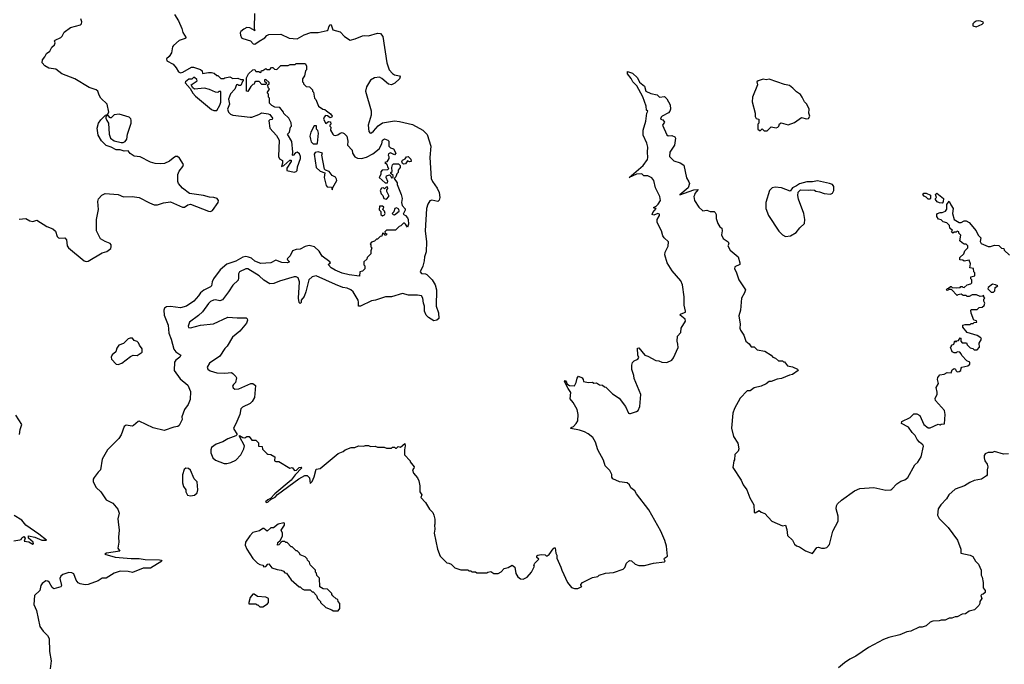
# Model space of a CAD drawing. Extents: x 2323203 to 2567568, y 883585 to 1022917.
# Tile 68 of 256: x 2455255 to 2465054, y 958539 to 964955. Entities that reach past the tile are written whole.
import ezdxf

# ---------------------------------------------------------------- set-up
doc = ezdxf.new("R2010")
doc.units = 0

msp = doc.modelspace()

# ---------------------------------------------------------------- linework, layer by layer
at = {"layer": '0CON10XD'}
for points in [[(2455248.7, 962968.7), (2455315, 962975.7), (2455355, 962952), (2455385, 962948), (2455425, 962958.6), (2455525, 962897.1), (2455583.7, 962873.7), (2455610.5, 962850.5), (2455628.3, 962798.3), (2455641.2, 962785), (2455655, 962780), (2455705, 962784.5), (2455720.7, 962765), (2455725.5, 962705), (2455738.9, 962685), (2455895, 962555.6), (2455915, 962548.9), (2455935, 962550.5), (2456075, 962633.3), (2456122.1, 962647.9), (2456161.2, 962678.8), (2456166.1, 962693.9), (2456163.8, 962715), (2456155, 962728.8), (2456105, 962748), (2456060, 962775), (2456017.5, 962855), (2456017.8, 962965), (2456037.3, 963065), (2456033.1, 963145), (2456039.2, 963170.8), (2456070.7, 963209.3), (2456105, 963224.3), (2456235, 963215.8), (2456287.1, 963192.9), (2456375, 963194.4), (2456445, 963186.9), (2456545, 963130.8), (2456593.1, 963113.1), (2456627.4, 963112.6), (2456685, 963132.9), (2456755, 963143.6), (2456875, 963088.6), (2456895, 963089.2), (2456927.3, 963112.7), (2456955, 963117.5), (2457135, 963049.5), (2457155, 963047.1), (2457175, 963057.5), (2457231.2, 963135), (2457233.8, 963155), (2457220, 963175), (2457186.4, 963186.4), (2457145, 963187.5), (2457085, 963203.8), (2456945.6, 963225.6), (2456875, 963277.1), (2456835, 963324.3), (2456828.8, 963345), (2456828.9, 963415), (2456842.2, 963447.8), (2456879.2, 963495), (2456884, 963515), (2456845, 963577.5), (2456825, 963593.3), (2456805, 963593.8), (2456781.8, 963578.2), (2456744.6, 963545.4), (2456696.5, 963523.5), (2456655, 963519.3), (2456603.6, 963523.6), (2456555, 963538.2), (2456455, 963591.4), (2456395, 963596.7), (2456354.1, 963624.1), (2456335, 963650), (2456295, 963646), (2456255, 963659.2), (2456215, 963660), (2456165, 963687.1), (2456115, 963704), (2456069.7, 963749.7), (2456034.1, 963804.1), (2456026.7, 963875), (2456040, 963925), (2456061.7, 963958.3), (2456110, 964005), (2456128.3, 964011.7), (2456142.5, 964035), (2456125.4, 964115.4), (2456063.2, 964173.2), (2456045, 964203.3), (2456032, 964242), (2456016.7, 964256.7), (2455945, 964279.1), (2455805, 964367.9), (2455673.8, 964415), (2455615, 964462.9), (2455545, 964472.2), (2455505, 964494.4), (2455477.5, 964525), (2455481.2, 964555), (2455506.2, 964585), (2455520.7, 964619.3), (2455555, 964642.5), (2455575, 964680), (2455602.5, 964705), (2455606.7, 964725), (2455600, 964745), (2455607.5, 964752.5), (2455665, 964776.7), (2455678.6, 964791.4), (2455697.7, 964832.3), (2455761.6, 964878.4), (2455861.4, 964905), (2455870.4, 964915), (2455872.8, 964935), (2455863.1, 964965)], [(2456795, 965006.2), (2456834.2, 964945), (2456866.7, 964866.7), (2456878.3, 964828.3), (2456910, 964775), (2456902.5, 964767.5), (2456841.7, 964748.3), (2456785, 964698.8), (2456776, 964685), (2456766.7, 964625), (2456741.7, 964588.3), (2456716.7, 964565), (2456720, 964545), (2456780.9, 964510.9), (2456812.9, 964475), (2456835, 964436.7), (2456855, 964426.7), (2456878.3, 964431.7), (2456965, 964482.5), (2456985, 964482.5), (2457055, 964460), (2457070, 964445), (2457075, 964420), (2457135, 964430), (2457165, 964430), (2457191.7, 964421.7), (2457215, 964400), (2457225, 964400), (2457255, 964370), (2457285, 964370), (2457295, 964377.5), (2457345, 964386.7), (2457375, 964370), (2457425, 964372.5), (2457455, 964360), (2457478.3, 964358.3), (2457480, 964345), (2457471.7, 964338.3), (2457455, 964300), (2457435, 964300), (2457425, 964310), (2457411.7, 964308.3), (2457397, 964263), (2457353, 964217), (2457333, 964163), (2457342.5, 964115), (2457323.3, 964065), (2457331.2, 964035), (2457353.3, 964015), (2457375.7, 964005.7), (2457546.8, 963983.2), (2457565.6, 963984.4), (2457635, 964010), (2457665, 964027.5), (2457727, 964017), (2457745, 964010), (2457770, 963975), (2457768.3, 963961.7), (2457743, 963957), (2457733.3, 963946.7), (2457744.2, 963875), (2457811.9, 963801.9), (2457836.5, 963756.5), (2457831.2, 963595), (2457840.7, 963570.7), (2457870, 963555), (2457871.7, 963528.3), (2457860, 963495), (2457885, 963502.5), (2457942.7, 963557.3), (2457955, 963556.7), (2457955, 963542.5), (2457912.9, 963477.1), (2457914.2, 963455), (2457985, 963436.7), (2458007.5, 963445), (2458016.7, 963455), (2458020.7, 963489.3), (2458048.8, 963575), (2458048.8, 963595), (2458038.8, 963618.8), (2458015, 963636.7), (2458000.5, 963629.5), (2457975, 963602.5), (2457970, 963605), (2457973.8, 963636.2), (2457962.3, 963742.3), (2457920, 963815), (2457940, 963835), (2457950, 963885), (2457960, 963895), (2457957, 963927), (2457932.5, 963975), (2457885, 964020), (2457880, 964035), (2457845, 964080), (2457793, 964083), (2457765, 964100), (2457740, 964125), (2457740, 964175), (2457730, 964185), (2457730, 964215), (2457720, 964225), (2457720, 964235), (2457740, 964265), (2457730, 964275), (2457720, 964305), (2457738.3, 964311.7), (2457738.3, 964328.3), (2457705, 964360), (2457690, 964355), (2457691.7, 964341.7), (2457710, 964325), (2457705, 964310), (2457665, 964310), (2457638.3, 964338.3), (2457605, 964340), (2457591.7, 964328.3), (2457588.3, 964311.7), (2457575, 964310), (2457555, 964290), (2457525, 964240), (2457513.3, 964245), (2457513, 964377), (2457533.3, 964415), (2457575, 964456.2), (2457595, 964460), (2457605, 964440), (2457635, 964440), (2457641.7, 964431.7), (2457655, 964430), (2457661.7, 964448.3), (2457675, 964450), (2457705, 964470), (2457715, 964460), (2457745, 964460), (2457761.7, 964478.3), (2457775, 964480), (2457791.7, 964461.7), (2457815, 964460), (2457855, 964500), (2457925, 964500), (2457945, 964510), (2457995, 964510), (2458005, 964520), (2458095, 964520), (2458110, 964495), (2458110, 964455), (2458100, 964445), (2458090, 964395), (2458070, 964365), (2458070, 964335), (2458080, 964325), (2458080, 964315), (2458105, 964290), (2458138.3, 964288.3), (2458168.3, 964258.3), (2458170, 964245), (2458180, 964235), (2458190, 964175), (2458201.7, 964161.7), (2458230, 964095), (2458270, 964065), (2458291.7, 964061.7), (2458309.3, 964049.3), (2458347.7, 964017.7), (2458363.3, 963995), (2458359.3, 963980.7), (2458345, 963977.5), (2458319.5, 963999.5), (2458299.5, 964000.5), (2458283.3, 963985), (2458278.8, 963965), (2458303, 963923), (2458328.3, 963941.7), (2458347, 963937), (2458350, 963915), (2458340, 963905), (2458340, 963895), (2458350, 963885), (2458347.5, 963855), (2458370, 963815), (2458380, 963805), (2458395, 963802.5), (2458421.7, 963808.3), (2458443, 963827), (2458465, 963832.5), (2458485, 963823.3), (2458511.2, 963795), (2458518.8, 963745), (2458516.7, 963705), (2458565, 963657.5), (2458566.7, 963625), (2458590.5, 963590.5), (2458615, 963576.2), (2458655, 963574), (2458705, 963587.5), (2458769.7, 963620.3), (2458830.8, 963669.2), (2458860, 963720), (2458866.7, 963755)], [(2457590, 965015), (2457587.5, 964875), (2457590, 964850), (2457597, 964843), (2457545, 964873.8), (2457515, 964876.2), (2457485, 964861.2), (2457455, 964836.7), (2457448.8, 964825), (2457451.2, 964801.2), (2457463.3, 964775), (2457475, 964766.7), (2457552.5, 964745), (2457577.5, 964715), (2457595, 964710), (2457637.8, 964742.2), (2457695, 964773.1), (2457715, 964796.2), (2457735, 964807.5), (2457855, 964810), (2457935, 964770), (2458015, 964763.6), (2458085, 964805.7), (2458153.1, 964826.9), (2458225, 964828.1), (2458315, 964846.2), (2458326.2, 964855), (2458332, 964885), (2458345, 964907.5), (2458353, 964903), (2458370, 964855), (2458445, 964833.1), (2458487.2, 964787.2), (2458545, 964750), (2458595, 964764), (2458665, 964795.7), (2458685, 964799.2), (2458725, 964793.8), (2458815, 964821.2), (2458845, 964816.7), (2458867.9, 964787.9), (2458908.9, 964525), (2458932.2, 964455), (2458965, 964418.6), (2458985, 964407.5), (2459035, 964396.7), (2459042.5, 964385), (2459035, 964367.5), (2458987.7, 964322.3), (2458953.6, 964306.4), (2458925, 964312), (2458859.8, 964369.8), (2458835, 964382.2), (2458785, 964375.6), (2458745, 964352.5), (2458705, 964286.2), (2458695.6, 964245), (2458752.7, 964047.3), (2458754.2, 964005), (2458723.1, 963905), (2458730.9, 963840.9), (2458742.5, 963825), (2458755, 963828), (2458775, 963845.6), (2458821.4, 963898.6), (2458865, 963927.3), (2458985, 963946.8), (2459035, 963942.5), (2459165, 963911.8), (2459266, 963856), (2459311.4, 963811.4), (2459347.3, 963695), (2459336.5, 963585), (2459349.6, 963375), (2459362.5, 963345), (2459408.8, 963278.8), (2459427.8, 963235), (2459437.1, 963185), (2459430.6, 963159.4), (2459415, 963144.3), (2459355, 963157.8), (2459335, 963150.8), (2459315, 963118.8), (2459303.8, 963075), (2459290.4, 962855), (2459301.9, 962745), (2459298.9, 962645), (2459282.2, 962595), (2459280, 962555), (2459267.2, 962502.8), (2459240.8, 962445), (2459255, 962429.2), (2459295, 962425.6), (2459307.4, 962417.4), (2459361.2, 962365), (2459389.2, 962315), (2459402.5, 962265), (2459399.1, 962105), (2459423.8, 962036.2), (2459425, 961982.5), (2459405.9, 961964.1), (2459375, 961956.7), (2459322.1, 961992.1), (2459300, 962015), (2459284.2, 962055), (2459284, 962105), (2459272.1, 962132.1), (2459265.8, 962185), (2459255, 962206.2), (2459214.2, 962214.2), (2459125, 962212.9), (2459065, 962229.2), (2458955, 962197.1), (2458896.8, 962196.8)], [(2464775, 964883.3), (2464835, 964910), (2464847, 964923), (2464845, 964930), (2464821.7, 964941.7), (2464795, 964942.5), (2464775, 964940), (2464753, 964927), (2464740, 964915), (2464740, 964895), (2464775, 964883.3)], [(2457215, 964051.2), (2457245.9, 964104.1), (2457256.7, 964135), (2457255, 964240), (2457235, 964240), (2457225, 964230), (2457205, 964232.5), (2457145, 964260), (2457095, 964272.5), (2456993.9, 964263.9), (2456977, 964277), (2456962.5, 964305), (2457020, 964345), (2457018.3, 964358.3), (2456995, 964380), (2456985, 964380), (2456967, 964363), (2456938.3, 964361.7), (2456903.6, 964336.4), (2456900, 964325), (2456951.7, 964271.7), (2456977.5, 964225), (2457003.3, 964195), (2457165, 964062.5), (2457187.5, 964052.5), (2457215, 964051.2)], [(2458896.8, 962196.8), (2458795, 962161.9), (2458755, 962155.7), (2458645, 962104), (2458625, 962103.3), (2458627, 962143), (2458621.8, 962165), (2458573.8, 962245), (2458551.8, 962265), (2458515, 962282.7), (2458470.3, 962290.3), (2458398.1, 962318.1), (2458205, 962407.2), (2458165.8, 962394.2), (2458133.8, 962365), (2458102.2, 962245), (2458085, 962200), (2458057.5, 962165), (2458055, 962140), (2458045, 962130), (2458035, 962140), (2458030, 962185), (2458039.7, 962345), (2458025.5, 962385), (2458005, 962395.4), (2457985, 962396), (2457841.5, 962351.5), (2457785, 962330), (2457745, 962326.9), (2457685, 962362.7), (2457637.5, 962405), (2457525, 962475.7), (2457505, 962474.2), (2457441.2, 962445), (2457431.4, 962425), (2457433.3, 962385), (2457427.8, 962362.2), (2457375, 962314.4), (2457333.1, 962246.9), (2457272.4, 962167.6), (2457245, 962155.4), (2457205, 962165.4), (2457185, 962163.5), (2457155, 962149.5), (2457135, 962131.4), (2457072.9, 962047.1), (2457035, 962011.9), (2456943.3, 961945), (2456931.2, 961905), (2456935, 961892.5), (2456955, 961886.7), (2457053.6, 961913.6), (2457185, 961927.5), (2457325, 961992.9), (2457418.8, 961988.8), (2457508.6, 961988.6), (2457518.6, 961978.6), (2457520.8, 961965), (2457511.4, 961935), (2457445.4, 961854.6), (2457373.1, 961795), (2457318, 961705), (2457295, 961681.2), (2457245, 961606), (2457144, 961535), (2457120, 961495), (2457128.3, 961478.3), (2457151.7, 961461.7), (2457215, 961440.8), (2457295, 961436), (2457363.8, 961443.8), (2457377.5, 961435), (2457406.7, 961405), (2457411.7, 961391.7), (2457403.3, 961345), (2457382.5, 961325), (2457373.9, 961306.1), (2457379.3, 961289.3), (2457395, 961276.7), (2457435, 961282), (2457555, 961333.3), (2457575, 961333.3), (2457602.5, 961315), (2457590, 961195), (2457568, 961155), (2457548.8, 961135), (2457473, 961097), (2457455, 961081.2), (2457444.2, 961025.8), (2457415.6, 960954.4), (2457383.8, 960885), (2457420, 960825), (2457405, 960812.5), (2457326.1, 960783.9), (2457277.5, 960755), (2457210.5, 960729.5), (2457165, 960697.5), (2457156.7, 960675), (2457156.7, 960645), (2457177.5, 960595), (2457205, 960570), (2457288.3, 960538.3), (2457315, 960537.5), (2457355, 960547.5), (2457405, 960572.5), (2457456.4, 960623.6), (2457487, 960683), (2457492.5, 960715), (2457442.5, 960805), (2457442.5, 960817.5), (2457475, 960797.5), (2457495, 960793.8), (2457515, 960807.5), (2457537, 960807), (2457565, 960770), (2457605, 960770), (2457630, 960745), (2457631.7, 960711.7), (2457668.3, 960708.3), (2457671.7, 960681.7), (2457715, 960637.5), (2457725, 960630), (2457755, 960627.5), (2457792.5, 960605), (2457790, 960565), (2457805, 960557.5), (2457835, 960557.5), (2457943, 960493), (2457967, 960497), (2457988.3, 960468.3), (2458008.3, 960471.7), (2458035, 960496.7), (2458055, 960500), (2458062.5, 960495), (2457996.7, 960425), (2457957.1, 960372.9), (2457793.8, 960235), (2457751.7, 960188.3), (2457725, 960176.2), (2457702.5, 960155), (2457715, 960150), (2457727.5, 960155), (2457756.7, 960183.3), (2457796.8, 960203.2), (2457822, 960228), (2458033.3, 960386.7), (2458092.5, 960417.5), (2458115, 960417.5), (2458138, 960395), (2458145, 960340), (2458165, 960357.5), (2458186, 960405), (2458205, 960480), (2458245, 960487.5), (2458425, 960638.8), (2458473.6, 960656.4), (2458495, 960672.5), (2458553, 960697), (2458591.7, 960698.3), (2458625, 960712.5), (2458675, 960710), (2458695, 960717.5), (2458725, 960717.5), (2458745, 960707.5), (2458791.7, 960711.7), (2458815, 960700), (2458881.7, 960701.7), (2458905, 960690), (2458955, 960690), (2458965, 960700), (2458985, 960700), (2458995, 960690), (2459005, 960690), (2459023, 960707), (2459045, 960700), (2459087, 960737), (2459092.5, 960715), (2459083.8, 960675), (2459083.6, 960623.6), (2459140, 960565), (2459140, 960555), (2459180, 960505), (2459178.3, 960491.7), (2459162.5, 960475), (2459175, 960442.5), (2459212.5, 960395), (2459227.5, 960365), (2459237.5, 960315), (2459237.5, 960255), (2459257.5, 960227.5), (2459248.3, 960198.3), (2459295, 960150), (2459333, 960083), (2459365, 960050), (2459377.5, 960025), (2459387.5, 959985), (2459387.5, 959935), (2459382.5, 959925), (2459387.5, 959885), (2459380, 959845), (2459412.5, 959685), (2459440, 959615), (2459505, 959550), (2459527, 959547), (2459550, 959535), (2459585, 959500), (2459645, 959480), (2459715, 959480), (2459725, 959470), (2459745, 959470), (2459755, 959460), (2459791.7, 959458.3), (2459805, 959450), (2459905, 959450), (2459913, 959457), (2459945, 959462.5), (2459975, 959442.5), (2460015, 959442.5), (2460045, 959460), (2460075, 959492.5), (2460115, 959502.5), (2460155, 959527.5), (2460182.5, 959505), (2460193, 959443), (2460210.7, 959410.7), (2460238.3, 959388.3), (2460265, 959387.5), (2460305, 959407.5), (2460347.5, 959455), (2460377.5, 959515), (2460372.5, 959525), (2460382.5, 959545), (2460420, 959585), (2460403, 959603), (2460401.7, 959618.3), (2460413, 959627), (2460445, 959632.5), (2460485, 959630), (2460495, 959620), (2460505, 959620), (2460525, 959632.5), (2460565, 959690), (2460575, 959700), (2460585, 959700), (2460590, 959645), (2460600, 959625), (2460600, 959595), (2460641.2, 959505), (2460648.8, 959475), (2460706.7, 959355), (2460747.5, 959305), (2460775, 959294), (2460810, 959295), (2460850, 959315), (2460840, 959325), (2460840, 959335), (2460857, 959353), (2460955, 959402.5), (2461007, 959413), (2461023, 959427), (2461083.6, 959446.4), (2461165, 959452.5), (2461260, 959485), (2461276.1, 959503.9), (2461292.5, 959545), (2461325, 959572.5), (2461345, 959567.5), (2461380, 959535), (2461415, 959522.5), (2461473.6, 959523.6), (2461564.1, 959545.9), (2461671.7, 959558.3), (2461680, 959565), (2461670, 959585), (2461672.5, 959595), (2461703.3, 959615), (2461692.5, 959715), (2461675, 959772.5), (2461634, 959865), (2461515, 960077.5), (2461392.5, 960235), (2461376.4, 960266.4), (2461337.5, 960295), (2461322.5, 960325), (2461300, 960345), (2461225, 960355.7), (2461157.5, 960385), (2461148.3, 960401.7), (2461147, 960427), (2461126.7, 960466.7), (2461082.5, 960515), (2461065, 960570), (2461010, 960675), (2460985, 960750), (2460957.5, 960795), (2460913, 960833), (2460875, 960852.5), (2460825, 960870), (2460740, 960885), (2460742.5, 960895), (2460765, 960907.5), (2460792.5, 960935), (2460808.3, 960961.7), (2460813.3, 961025), (2460802.5, 961075), (2460763.3, 961145), (2460732.3, 961182.3), (2460738.6, 961245), (2460712.9, 961282.9), (2460677.5, 961355), (2460685, 961362.5), (2460697.7, 961347.7), (2460701.2, 961331.2), (2460727.5, 961315), (2460775, 961310), (2460794, 961345), (2460802.3, 961387.7), (2460815, 961406.7), (2460851.7, 961391.7), (2460862.5, 961375), (2460865, 961352.5), (2460915, 961343.3), (2460955, 961347.5), (2460968.3, 961338.3), (2460995, 961340), (2461025, 961320), (2461055, 961317.5), (2461075, 961300), (2461088.3, 961298.3), (2461155, 961230), (2461219.3, 961189.3), (2461285.5, 961105.5), (2461315, 961040), (2461325, 961034), (2461335, 961036.2), (2461395, 961054), (2461411.2, 961065), (2461427.5, 961105), (2461436, 961225), (2461368.8, 961385), (2461368, 961415), (2461346.2, 961475), (2461346.2, 961515), (2461355, 961542.5), (2461369.3, 961560.7), (2461407.5, 961575), (2461416.4, 961593.6), (2461407, 961617), (2461403, 961687), (2461415, 961690), (2461476.4, 961616.4), (2461505, 961607.5), (2461585, 961563.3), (2461615, 961560), (2461647, 961547), (2461695, 961543.3), (2461745, 961567.5), (2461760.7, 961589.3), (2461808.3, 961691.7), (2461806.4, 961726.4), (2461797, 961757), (2461802.5, 961805), (2461835, 961840), (2461837.5, 961885), (2461880, 961955), (2461876.2, 961975), (2461827.5, 962015), (2461830, 962025), (2461870.7, 962039.3), (2461880, 962045), (2461882.5, 962055), (2461867.5, 962115), (2461866.7, 962195), (2461850, 962315), (2461835, 962357.5), (2461748.6, 962455), (2461715, 962507.5), (2461698.1, 962535), (2461674.4, 962615), (2461679.1, 962640.9), (2461708.3, 962701.7), (2461711.2, 962745), (2461668.8, 962785), (2461656.7, 962805), (2461642.5, 962855), (2461597.5, 962935), (2461600, 962965), (2461621.2, 963005), (2461620.7, 963020.7), (2461605, 963025.8), (2461565, 963010), (2461550, 963015), (2461557.5, 963035), (2461590, 963075), (2461568.3, 963078.3), (2461563.3, 963085), (2461590, 963100), (2461610, 963120), (2461633.6, 963156.4), (2461626.7, 963195), (2461583, 963283), (2461567.5, 963355), (2461545, 963382.5), (2461505, 963400), (2461465, 963402.5), (2461445, 963420), (2461393.6, 963416.4), (2461320, 963385), (2461461.2, 963505), (2461502.5, 963565), (2461507.5, 963585), (2461502.5, 963635), (2461506.4, 963686.4), (2461497.5, 963725), (2461460, 963805), (2461460, 963855), (2461487.5, 963945), (2461497, 964023), (2461507.5, 964045), (2461492.5, 964055), (2461491.2, 964095), (2461455.6, 964185.6), (2461395.8, 964295.8), (2461356.7, 964335), (2461340.7, 964370.7), (2461303.3, 964415), (2461305, 964440), (2461355, 964422.5), (2461402.5, 964375), (2461423.6, 964333.6), (2461473.6, 964293.6), (2461485, 964242.5), (2461535, 964218.8), (2461597.7, 964207.7), (2461623, 964183), (2461671.7, 964191.7), (2461695, 964167.5), (2461727.3, 964107.3), (2461732.5, 964065), (2461725, 964043.3), (2461710.5, 964029.5), (2461647.5, 963995), (2461637.5, 963985), (2461632.5, 963965), (2461655, 963957.5), (2461672.5, 963935), (2461652.5, 963905), (2461695, 963810), (2461708.3, 963798.3), (2461745, 963802.5), (2461775, 963790), (2461782.5, 963775), (2461771.2, 963705), (2461726.7, 963635), (2461723.3, 963595), (2461765, 963550), (2461829.1, 963529.1), (2461865, 963507.5), (2461890.7, 963380.7), (2461915, 963340), (2461920, 963325), (2461908.5, 963281.5), (2461823, 963213), (2461965, 963260.8), (2462006.2, 963266.2), (2461973.3, 963225), (2461971.7, 963208.3), (2461962.5, 963195), (2461970, 963155), (2462015, 963090), (2462053, 963053), (2462095, 963060), (2462125, 963047.5), (2462165, 963047.5), (2462175, 963037.5), (2462186, 963015), (2462186.2, 962975), (2462203.3, 962925), (2462223.6, 962893.6), (2462241.7, 962881.7), (2462246.7, 962855), (2462240, 962815), (2462255, 962777.5), (2462306.7, 962745), (2462312.5, 962725), (2462303.6, 962703.6), (2462325, 962662.5), (2462406.7, 962595), (2462423.3, 962535), (2462421.7, 962518.3), (2462373.6, 962496.4), (2462370, 962475), (2462386.7, 962445), (2462412, 962365), (2462476.7, 962265), (2462468.8, 962235), (2462439.2, 962185), (2462428.6, 962065), (2462412.1, 962007.9)], [(2462695, 963850), (2462735, 963890), (2462785, 963880), (2462800, 963885), (2462810, 963895), (2462815, 963920), (2462833, 963927), (2462901.7, 963908.3), (2462965, 963932.5), (2463035, 963980), (2463085, 963967.5), (2463105, 963972.5), (2463117.5, 963995), (2463107.5, 964025), (2463112.5, 964065), (2463087.5, 964115), (2463066.4, 964136.4), (2463043.8, 964185), (2463025, 964210), (2462986.1, 964236.1), (2462950, 964275), (2462915, 964298.8), (2462865, 964310), (2462715, 964363.3), (2462685, 964357.5), (2462655, 964362.5), (2462605, 964347.5), (2462590, 964335), (2462597.5, 964305), (2462548.8, 964185), (2462546.1, 964136.1), (2462573.3, 964025), (2462575, 963990), (2462585, 963972.5), (2462610, 963965), (2462610, 963925), (2462600, 963915), (2462600, 963865), (2462625, 963850), (2462645, 963870), (2462665, 963850), (2462695, 963850)], [(2456265, 963732), (2456285, 963733.3), (2456305, 963742.5), (2456322, 963765), (2456327.8, 963815), (2456362.7, 963925), (2456365.4, 963955), (2456359.7, 963969.8), (2456343.7, 963983.6), (2456245, 964014.5), (2456195, 964008.8), (2456165, 963977.5), (2456155, 963977.5), (2456135, 964000), (2456121.7, 963998.3), (2456112.5, 963987.5), (2456113.3, 963975), (2456120.5, 963950.5), (2456137.5, 963925), (2456143.8, 963815), (2456158.8, 963775), (2456195, 963748), (2456265, 963732)], [(2458215, 963720), (2458220, 963725), (2458227.5, 963825), (2458221.7, 963851.7), (2458210, 963865), (2458208.3, 963898.3), (2458185, 963900), (2458152.5, 963835), (2458143.3, 963795), (2458147.5, 963765), (2458155, 963740), (2458175, 963720), (2458215, 963720)], [(2458866.7, 963755), (2458885, 963770), (2458920, 963755), (2458930, 963745), (2458930, 963695), (2458945, 963680), (2458975, 963670), (2458997.5, 963625), (2458985, 963610), (2458945, 963630), (2458925, 963620), (2458922.5, 963605), (2458930, 963595), (2458930, 963575), (2458908.3, 963541.7), (2458890, 963535), (2458908.3, 963518.3), (2458920, 963485), (2458930, 963475), (2458915, 963460), (2458861.7, 963458.3), (2458848.3, 963441.7), (2458850, 963415), (2458833, 963383), (2458891.7, 963331.7), (2458915, 963330), (2458920, 963345), (2458902.5, 963385), (2458905, 963400), (2458935, 963410), (2458948.3, 963398.3), (2458955, 963380), (2458970, 963385), (2458970, 963405), (2458950, 963425), (2458950, 963435), (2458960, 963445), (2458957.5, 963485), (2458965, 963510), (2458975, 963520), (2459025, 963520), (2459042.5, 963505), (2459042.5, 963485), (2459023, 963457), (2459020, 963435), (2459008.3, 963421.7), (2458998.3, 963391.7), (2458980, 963375), (2459011.7, 963331.7), (2459012.5, 963315), (2459051.2, 963215), (2459060, 963175), (2459053.3, 963135), (2459062.5, 963105), (2459091.7, 963071.7), (2459091.7, 963058.3), (2459070, 963020), (2459095, 963007.5), (2459115, 962983.3), (2459122.5, 962965), (2459125, 962920), (2459115, 962890), (2459095, 962920), (2459085, 962930), (2459075, 962930), (2459048.3, 962901.7), (2459031.7, 962898.3), (2458995, 962860), (2458905, 962860), (2458890, 962845), (2458891.7, 962831.7), (2458910, 962825), (2458898.3, 962811.7), (2458891.7, 962811.7), (2458878.3, 962828.3), (2458865, 962830), (2458858.3, 962801.7), (2458841.7, 962798.3), (2458815, 962770), (2458805, 962770), (2458785, 962750), (2458755, 962740), (2458742.5, 962725), (2458750, 962715), (2458750, 962695), (2458760, 962685), (2458750, 962655), (2458750, 962625), (2458711.7, 962588.3), (2458708.3, 962571.7), (2458680, 962545), (2458680, 962515), (2458690, 962505), (2458690, 962475), (2458667, 962453), (2458640, 962445), (2458637, 962403), (2458535, 962414.3), (2458463.6, 962433.6), (2458395, 962461.4), (2458356.2, 962485), (2458327.5, 962515), (2458330, 962525), (2458347.5, 962535), (2458342.5, 962545), (2458265, 962602.5), (2458235, 962650), (2458190, 962695), (2458135, 962706.7), (2458095, 962697.5), (2458045, 962672.5), (2458005, 962667.5), (2457970, 962655), (2457947.5, 962605), (2457917.5, 962575), (2457920, 962565), (2457940, 962545), (2457920, 962535), (2457865, 962537.5), (2457805, 962560), (2457755, 962533.8), (2457655, 962528.6), (2457595, 962550.6), (2457560.6, 962580.6), (2457533, 962593), (2457505, 962598.7), (2457475, 962592.6), (2457405, 962552.8), (2457317, 962523), (2457250, 962465), (2457183.9, 962376.1), (2457170, 962345), (2457162.5, 962305), (2457152.5, 962295), (2457086.1, 962263.9), (2457055, 962237.5), (2457035.7, 962205), (2456988.8, 962155), (2456915, 962102.5), (2456855, 962088.1), (2456755, 962100.5), (2456715, 962098.5), (2456697.1, 962085), (2456687.8, 962065), (2456692.7, 962015), (2456733.3, 961915), (2456740, 961835), (2456763.5, 961775), (2456790, 961675), (2456808.3, 961648.3), (2456860, 961615), (2456849.2, 961595), (2456807.5, 961565), (2456795.8, 961545), (2456792.9, 961465), (2456850.5, 961380.5), (2456928.8, 961318.8), (2456953.8, 961255), (2456950, 961175), (2456931.2, 961125), (2456896.1, 961073.9), (2456868.3, 961001.7), (2456870, 960975), (2456858.3, 960948.3), (2456842.5, 960915), (2456830, 960905), (2456790.3, 960899.7), (2456693, 960867), (2456583.4, 960893.4), (2456445, 960958.6), (2456433.4, 960956.6), (2456388, 960915), (2456375, 960910), (2456315, 960919.4), (2456293.1, 960905), (2456265.6, 960824.4), (2456242, 960785), (2456127.1, 960675), (2456075, 960580), (2456060, 960475), (2456035, 960452.5), (2455995, 960398.8), (2455987.2, 960382.8), (2455985.5, 960355.5), (2456015, 960300), (2456061.4, 960255), (2456114.4, 960175), (2456182.9, 960142.9), (2456232.7, 960082.7), (2456243.5, 960043.5), (2456231.4, 959988.6), (2456235, 959957.5), (2456245.3, 959875), (2456239, 959805), (2456241.6, 959755), (2456232.7, 959695), (2456252.5, 959665), (2456120, 959645), (2456102.5, 959635), (2456205, 959604.7), (2456365, 959591.4), (2456445, 959591.2), (2456505, 959582.3), (2456645, 959580), (2456662.5, 959575), (2456670, 959565), (2456555, 959497.3), (2456485, 959494.8), (2456375.7, 959454.3), (2456335, 959463.8), (2456254, 959466), (2456195, 959445.7), (2456115, 959397.1), (2456075, 959395.9), (2456035, 959370.3), (2455935, 959333.5), (2455905, 959330.1), (2455855, 959340.1), (2455835, 959351.1), (2455817.6, 959375), (2455795, 959440.8), (2455775, 959450.5), (2455745, 959451.7), (2455685, 959433.1), (2455662.8, 959415), (2455655.3, 959394.7), (2455671.5, 959325), (2455665, 959311.9), (2455595, 959290.6), (2455579.1, 959305), (2455548.3, 959358.3), (2455535, 959368.2), (2455515, 959371.4), (2455479.4, 959345), (2455466.6, 959325), (2455454, 959275), (2455402.9, 959225), (2455395.3, 959135), (2455422.9, 959075), (2455456, 958915), (2455488.4, 958868.4), (2455532.4, 958825), (2455548.4, 958795), (2455552.3, 958665), (2455566.6, 958573.4), (2455558, 958495)], [(2458365, 963260), (2458370, 963285), (2458410, 963355), (2458407, 963367), (2458396.4, 963386.4), (2458363.6, 963403.6), (2458333, 963443), (2458297.1, 963457.1), (2458287.3, 963467.3), (2458262.5, 963605), (2458266.7, 963626.7), (2458225, 963638.8), (2458195, 963632), (2458184, 963615), (2458204, 963485), (2458245, 963446.7), (2458290.7, 963430.7), (2458283.3, 963385), (2458304.1, 963304.1), (2458315, 963292.5), (2458358.3, 963288.3), (2458365, 963260)], [(2459075, 963517.5), (2459063.3, 963523.3), (2459057.5, 963545), (2459063.6, 963556.4), (2459090, 963570), (2459105, 963590), (2459121.7, 963591.7), (2459147, 963567), (2459150, 963545), (2459135, 963540), (2459115, 963550), (2459095, 963520), (2459075, 963517.5)], [(2458905, 963170), (2458930, 963195), (2458930, 963205), (2458907.5, 963245), (2458908.3, 963261.7), (2458917.5, 963275), (2458915, 963290), (2458901.7, 963288.3), (2458885, 963270), (2458875, 963280), (2458855, 963277.5), (2458843.3, 963255), (2458853, 963223), (2458870, 963205), (2458880, 963175), (2458905, 963170)], [(2462875, 962796.7), (2462925, 962803.3), (2462983.9, 962836.1), (2463020, 962885), (2463066, 962925), (2463067.1, 962965), (2463057.5, 963025), (2463005, 963170), (2462997.5, 963205), (2463001.7, 963238.3), (2463025, 963260), (2463105, 963257.5), (2463125, 963262.5), (2463165, 963257.5), (2463178.3, 963248.3), (2463215, 963243.3), (2463260, 963225), (2463325, 963218.8), (2463345, 963227.5), (2463356.4, 963253.6), (2463356.7, 963295), (2463342.5, 963315), (2463315, 963326), (2463195, 963350), (2463145, 963341.2), (2463089.3, 963340.7), (2463015, 963322.5), (2462985, 963300), (2462945, 963282.5), (2462921.7, 963248.3), (2462835, 963280), (2462775, 963287.5), (2462745, 963280), (2462717.5, 963255), (2462680, 963135), (2462680, 963075), (2462706.4, 963006.4), (2462811.2, 962851.2), (2462845, 962813.3), (2462875, 962796.7)], [(2464315, 963170), (2464295, 963170), (2464275, 963190), (2464255, 963197.5), (2464242.5, 963215), (2464251.7, 963228.3), (2464277, 963227), (2464318.3, 963208.3), (2464320, 963175), (2464315, 963170)], [(2464435, 963130), (2464408.3, 963131.7), (2464385, 963142.5), (2464370, 963165), (2464370, 963175), (2464380, 963185), (2464370, 963215), (2464383, 963227), (2464447.5, 963175), (2464447, 963143), (2464435, 963130)], [(2458865, 963003.3), (2458885, 963012.5), (2458892.5, 963025), (2458885, 963050), (2458870, 963065), (2458877.5, 963087.5), (2458865, 963100), (2458835, 963097.5), (2458833, 963063), (2458850, 963045), (2458850, 963015), (2458865, 963003.3)], [(2462412.1, 962007.9), (2462424, 961925), (2462421.2, 961885), (2462428.8, 961865), (2462460, 961815), (2462482.5, 961755), (2462515, 961730), (2462535, 961700), (2462565, 961697.5), (2462595, 961670), (2462670, 961655), (2462735, 961617.5), (2462750, 961595), (2462777, 961587), (2462805, 961560), (2462845, 961560), (2462855, 961550), (2462865, 961550), (2462895, 961510), (2462945, 961500), (2462995, 961477.5), (2463002.5, 961465), (2462945, 961422.5), (2462915, 961417.5), (2462837, 961383), (2462795, 961377.5), (2462735, 961352.5), (2462715, 961352.5), (2462685, 961330), (2462635, 961307.5), (2462565, 961290), (2462525, 961262.5), (2462495, 961260), (2462425, 961186.7), (2462370, 961085), (2462351.7, 961038.3), (2462340.5, 960890.5), (2462357.5, 960805), (2462401.7, 960741.7), (2462412.5, 960685), (2462405, 960660), (2462373, 960627), (2462370, 960575), (2462362.5, 960565), (2462353, 960497), (2462435, 960372.5), (2462456.4, 960326.4), (2462492.5, 960275), (2462522.5, 960195), (2462562.5, 960125), (2462565, 960052.5), (2462575, 960047.5), (2462615, 960070), (2462633, 960053), (2462669.3, 960039.3), (2462740, 959965), (2462845, 959917.5), (2462875, 959922.5), (2462889.3, 959879.3), (2462895, 959822.5), (2462946.2, 959775), (2462966.7, 959735), (2462985, 959718.8), (2463015, 959710), (2463075, 959670), (2463145, 959642.5), (2463189.3, 959700.7), (2463205, 959706.2), (2463235, 959693.8), (2463266.1, 959693.9), (2463288.3, 959701.7), (2463315, 959732.5), (2463348.2, 959865), (2463401.8, 959965), (2463400, 960015), (2463381.9, 960085), (2463384.4, 960115), (2463395, 960136), (2463435, 960174), (2463563.3, 960265), (2463615, 960288), (2463755, 960300), (2463875, 960272.5), (2463923, 960277), (2463935, 960282.5), (2463985, 960336.7), (2464025, 960361.2), (2464062.5, 960375), (2464095, 960400), (2464164.2, 960525), (2464195, 960551.2), (2464226.9, 960605), (2464248.8, 960708.8), (2464243.8, 960725), (2464210.3, 960750.3), (2464187.5, 960777.5), (2464166.2, 960815), (2464135.9, 960845.9), (2464099.5, 960899.5), (2464030, 960935), (2464032.5, 960955), (2464117.5, 960995), (2464155, 961032.5), (2464183, 961033), (2464212.5, 961015), (2464253.3, 960925), (2464295, 960893.8), (2464316.4, 960893.6), (2464395, 960930), (2464415, 960922.5), (2464425, 960930), (2464458.3, 960931.7), (2464463.8, 961025), (2464460, 961065), (2464370, 961165), (2464366.2, 961185), (2464385, 961227.5), (2464387.3, 961247.3), (2464377, 961293), (2464400, 961335), (2464390, 961375), (2464392.5, 961395), (2464410.7, 961419.3), (2464455, 961426.7), (2464485, 961442.5), (2464525, 961440), (2464535, 961470), (2464555, 961482.5), (2464568.3, 961478.3), (2464570, 961465), (2464585, 961450), (2464605, 961452.5), (2464620, 961465), (2464623, 961487), (2464630, 961495), (2464691.7, 961508.3), (2464710, 961525), (2464710, 961545), (2464680.7, 961560.7), (2464631.7, 961611.7), (2464625, 961630), (2464610, 961645), (2464585, 961650), (2464575, 961640), (2464555, 961640), (2464535, 961650), (2464520, 961695), (2464530, 961705), (2464530, 961715), (2464550, 961725), (2464561.7, 961758.3), (2464575, 961750), (2464581.7, 961758.3), (2464598.3, 961761.7), (2464615, 961790), (2464620, 961785), (2464620, 961755), (2464635, 961740), (2464678.3, 961738.3), (2464685, 961720), (2464715, 961690), (2464741.7, 961681.7), (2464755, 961670), (2464785, 961670), (2464806.7, 961695), (2464803.3, 961735), (2464827.5, 961775), (2464819.3, 961789.3), (2464785, 961812.5), (2464685, 961840), (2464640, 961895), (2464640, 961915), (2464665, 961922.5), (2464715, 961920), (2464725, 961930), (2464745, 961930), (2464755, 961940), (2464780, 961945), (2464778.3, 961958.3), (2464750, 961965), (2464723, 962033), (2464720, 962065), (2464725, 962070), (2464785, 962070), (2464805, 962090), (2464835, 962092.5), (2464855, 962110), (2464860, 962135), (2464850, 962155), (2464850, 962175), (2464860, 962185), (2464850, 962195), (2464850, 962205), (2464845, 962210), (2464837.5, 962202.5), (2464815, 962200), (2464776.4, 962216.4), (2464733.3, 962216.7), (2464705, 962200), (2464685, 962200), (2464675, 962210), (2464645, 962210), (2464625, 962222.5), (2464593, 962217), (2464585, 962210), (2464528.3, 962268.3), (2464505, 962270), (2464485, 962260), (2464480, 962265), (2464485, 962280), (2464498.3, 962281.7), (2464518.3, 962298.3), (2464525, 962300), (2464535, 962290), (2464575, 962287.5), (2464615, 962290), (2464621.7, 962298.3), (2464635, 962300), (2464641.7, 962291.7), (2464655, 962290), (2464683, 962317), (2464720, 962325), (2464730, 962335), (2464730, 962365), (2464720, 962375), (2464720, 962395), (2464760, 962405), (2464760, 962435), (2464750, 962445), (2464747, 962477), (2464710, 962485), (2464717.5, 962525), (2464705, 962560), (2464655, 962552.5), (2464641.7, 962561.7), (2464610, 962565), (2464611.7, 962588.3), (2464650, 962625), (2464660, 962655), (2464690, 962685), (2464690, 962705), (2464675, 962720), (2464655, 962720), (2464633, 962733), (2464613, 962753), (2464621.7, 962811.7), (2464601.7, 962831.7), (2464600, 962845), (2464585, 962850), (2464575, 962840), (2464555, 962840), (2464541.7, 962831.7), (2464530, 962845), (2464538.3, 962858.3), (2464511.7, 962881.7), (2464510, 962905), (2464483, 962933), (2464445, 962942.5), (2464425, 962962.5), (2464400.7, 962970.7), (2464382.5, 962995), (2464383, 963017), (2464390, 963025), (2464415, 963037.5), (2464435, 963037.5), (2464469.3, 963050.7), (2464481.7, 963068.3), (2464482.5, 963115), (2464505, 963150), (2464521.7, 963111.7), (2464546.1, 963076.1), (2464538.8, 963025), (2464555, 962966.7), (2464605, 962936.7), (2464625, 962936.7), (2464655, 962952.5), (2464675, 962952.5), (2464705, 962937.5), (2464773, 962853), (2464795, 962810), (2464820, 962785), (2464813, 962747), (2464825, 962727.5), (2464895, 962696.7), (2464915, 962697.5), (2464955, 962712.5), (2464998.3, 962708.3), (2465025, 962680), (2465048.3, 962678.3), (2465051.7, 962661.7), (2465105, 962610)], [(2458985, 963012.5), (2459031.7, 963048.3), (2459029.3, 963069.3), (2459005, 963082.5), (2458987.5, 963075), (2458978.8, 963041.2), (2458962.5, 963025), (2458970, 963015), (2458985, 963012.5)], [(2464921.7, 962241.7), (2464945, 962242.5), (2464960, 962255), (2464961.7, 962288.3), (2464990, 962305), (2464967, 962317), (2464935, 962322.5), (2464895, 962290), (2464890, 962275), (2464921.7, 962241.7)], [(2456235, 961522), (2456272.1, 961537.9), (2456356.4, 961603.6), (2456385, 961617.5), (2456425, 961613.8), (2456472.5, 961645), (2456475, 961680), (2456446.7, 961715), (2456438.3, 961738.3), (2456425, 961752.5), (2456393.6, 961763.6), (2456376.1, 961786.1), (2456355, 961786), (2456333, 961777), (2456288.8, 961731.2), (2456242.5, 961715), (2456220, 961685), (2456211.2, 961648.8), (2456175, 961620), (2456165.7, 961595), (2456169.4, 961575), (2456215, 961526), (2456235, 961522)], [(2455251.6, 960825), (2455259.6, 960875), (2455276, 960925), (2455215, 961020)], [(2465097, 960633), (2465045, 960630), (2464955, 960657.5), (2464935, 960647.5), (2464893.6, 960646.4), (2464865, 960632.5), (2464853.6, 960616.4), (2464853.8, 960595), (2464861.2, 960565), (2464881.8, 960531.8), (2464890, 960505), (2464882.5, 960475), (2464883.8, 960426.2), (2464876.7, 960415), (2464827.9, 960382.1), (2464755, 960370), (2464710.6, 960349.4), (2464658.8, 960315), (2464565, 960281.4), (2464503.3, 960225), (2464480, 960185), (2464423.3, 960125), (2464396.7, 960085), (2464387.5, 960025), (2464405, 959990), (2464495, 959900), (2464587.5, 959775), (2464620, 959685), (2464622.5, 959645), (2464715, 959623.8), (2464740.7, 959610.7), (2464767.5, 959565), (2464797.5, 959535), (2464822.5, 959475), (2464822.5, 959425), (2464832.5, 959405), (2464842.5, 959355), (2464842.5, 959315), (2464845, 959300), (2464862.5, 959275), (2464862.5, 959255), (2464845, 959237.5), (2464830, 959235), (2464820, 959225), (2464830, 959195), (2464810, 959165), (2464810, 959145), (2464800, 959125), (2464757, 959083), (2464703, 959067), (2464667, 959043), (2464633, 959037), (2464585, 959012.5), (2464565, 959012.5), (2464531.7, 958998.3), (2464505, 958997.5), (2464465, 958980), (2464425, 958980), (2464405, 958972.5), (2464343, 958967), (2464315, 958957.5), (2464277, 958923), (2464235, 958907.5), (2464205, 958907.5), (2464125, 958867.5), (2464085, 958862.5), (2464015, 958833.3), (2463905, 958806.7), (2463850, 958785), (2463703.9, 958706.1), (2463575, 958620), (2463515, 958590), (2463462.5, 958555), (2463405, 958503.3)], [(2456955, 960217.5), (2456995, 960222.5), (2457020, 960245), (2457027.5, 960275), (2457020, 960355), (2456992.5, 960385), (2456955, 960470), (2456935, 960487.5), (2456908.3, 960491.7), (2456893, 960477), (2456873.3, 960425), (2456873.3, 960345), (2456885, 960310), (2456907.5, 960275), (2456907.5, 960255), (2456923.6, 960223.6), (2456955, 960217.5)], [(2455195, 959769.1), (2455255, 959778), (2455268.8, 959781.2), (2455275, 959797.5), (2455295, 959810), (2455307.5, 959795), (2455300, 959765), (2455347, 959757), (2455385, 959733.8), (2455391.7, 959738.3), (2455390, 959755), (2455343.3, 959793.3), (2455343.3, 959816.7), (2455405.5, 959805.5), (2455475, 959774.2), (2455520, 959775), (2455445.6, 959835.6), (2455316, 959925), (2455277.5, 959975), (2455200.5, 960020.5)], [(2458425, 959070), (2458440, 959095), (2458440, 959145), (2458423, 959163), (2458420, 959185), (2458405, 959190), (2458371.7, 959221.7), (2458360, 959235), (2458360, 959245), (2458318.3, 959288.3), (2458275, 959290), (2458241.7, 959311.7), (2458240, 959395), (2458211.7, 959421.7), (2458210, 959445), (2458200, 959455), (2458197, 959477), (2458145, 959530), (2458140, 959555), (2458120, 959575), (2458115, 959590), (2458095, 959610), (2458045, 959630), (2458040, 959645), (2458015, 959670), (2458005, 959670), (2457965, 959710), (2457955, 959710), (2457915, 959750), (2457905, 959750), (2457895, 959760), (2457865, 959760), (2457835, 959727.5), (2457820, 959725), (2457825, 959750), (2457848.3, 959771.7), (2457870, 959815), (2457870, 959845), (2457857.5, 959875), (2457890, 959925), (2457890, 959945), (2457885, 959947.5), (2457826.4, 959933.6), (2457781.7, 959898.3), (2457753, 959897), (2457717, 959863), (2457685, 959890), (2457675, 959890), (2457641.7, 959868.3), (2457575, 959850), (2457543.6, 959816.4), (2457502.5, 959755), (2457497.5, 959725), (2457513.9, 959683.9), (2457573.9, 959593.9), (2457620, 959545), (2457643, 959533), (2457675, 959527.5), (2457685, 959510), (2457705, 959512.5), (2457723.6, 959536.4), (2457735, 959540), (2457765, 959500), (2457818.3, 959481.7), (2457857, 959477), (2457880, 959465), (2457895, 959450), (2457910, 959445), (2457955, 959380), (2458035, 959310), (2458045, 959310), (2458065, 959290), (2458085, 959280), (2458145, 959280), (2458165, 959260), (2458175, 959260), (2458210, 959225), (2458220, 959195), (2458250, 959165), (2458250, 959155), (2458300, 959105), (2458361.7, 959081.7), (2458375, 959070), (2458425, 959070)], [(2457645, 959110), (2457675, 959112.5), (2457719.3, 959140.7), (2457730, 959155), (2457730, 959195), (2457705, 959207.5), (2457623, 959213), (2457588.8, 959238.8), (2457575, 959236.7), (2457550, 959205), (2457533.8, 959155), (2457535, 959140), (2457605, 959140), (2457615, 959130), (2457625, 959130), (2457645, 959110)]]:
    msp.add_lwpolyline(points, dxfattribs=at)

doc.saveas('drawing.dxf')
